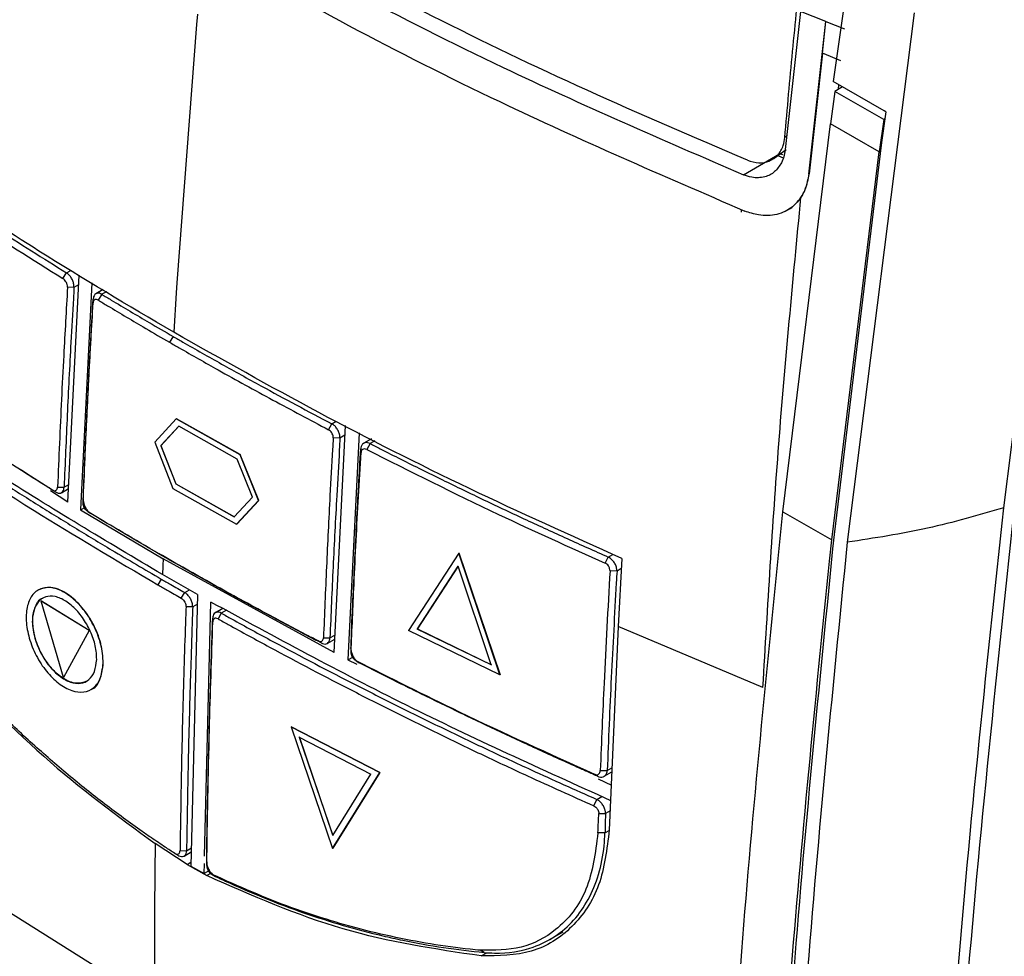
# Model space of a CAD drawing. Extents: x 106 to 315, y 19 to 260.
# Tile 123 of 132: x 259 to 271, y 211 to 222. Entities that reach past the tile are written whole.
import ezdxf

# ---------------------------------------------------------------- set-up
doc = ezdxf.new("R2010")
doc.units = 0
doc.layers.get('0').update_dxf_attribs({"linetype": 'CONTINUOUS'})

msp = doc.modelspace()

# ---------------------------------------------------------------- linework, layer by layer
at = {"color": 7, "linetype": 'CONTINUOUS'}
for p, q in [((269.422, 223.012), (269.237, 221.703)), ((261.434, 222.527), (261.423, 222.404)), ((268.837, 222.563), (268.647, 220.868)), ((269.147, 222.439), (268.837, 222.563)), ((270.23, 222.546), (269.408, 216.05)), ((261.423, 222.404), (261.18, 219.231)), ((268.938, 220.567), (269.147, 222.439)), ((269.104, 222.049), (269.148, 222.439)), ((269.147, 222.439), (269.148, 222.439)), ((269.148, 222.439), (269.375, 222.349)), ((269.104, 222.049), (268.942, 220.569)), ((269.332, 221.958), (269.104, 222.049)), ((269.86, 221.344), (269.237, 221.703)), ((269.303, 221.665), (269.298, 221.605)), ((269.257, 221.582), (269.202, 221.185)), ((269.352, 221.637), (269.257, 221.582)), ((269.856, 221.236), (269.257, 221.582)), ((269.883, 221.33), (269.831, 220.953)), ((269.883, 221.33), (269.86, 221.344)), ((268.619, 216.425), (269.202, 221.185)), ((269.801, 220.84), (269.202, 221.185)), ((269.856, 221.236), (269.801, 220.84)), ((269.871, 221.245), (269.856, 221.236)), ((269.831, 220.953), (269.247, 216.144)), ((268.134, 220.559), (268.578, 220.817)), ((268.512, 220.761), (268.659, 220.869)), ((268.619, 220.805), (268.578, 220.817)), ((269.218, 216.079), (269.801, 220.84)), ((268.625, 220.764), (268.571, 220.787)), ((268.938, 220.567), (268.942, 220.569)), ((271.329, 216.474), (271.843, 220.538)), ((268.107, 220.133), (268.107, 220.101)), ((268.676, 220.126), (268.679, 220.128)), ((259.783, 219.285), (259.828, 219.356)), ((259.842, 216.542), (259.981, 219.328)), ((260.138, 219.232), (259.999, 216.446)), ((261.18, 219.231), (261.172, 219.11)), ((259.918, 219.175), (259.839, 219.179)), ((260.275, 219.149), (260.187, 219.098)), ((261.172, 219.11), (261.142, 218.626)), ((260.153, 218.987), (260.154, 219.031)), ((260.259, 219.092), (260.215, 219.021)), ((261.134, 218.575), (261.091, 218.504)), ((261.174, 217.564), (260.91, 217.277)), ((261.176, 217.565), (261.174, 217.564)), ((261.956, 217.124), (261.174, 217.564)), ((261.958, 217.125), (261.176, 217.565)), ((261.204, 217.473), (260.983, 217.235)), ((261.206, 217.475), (260.985, 217.236)), ((261.92, 217.07), (261.204, 217.473)), ((263.043, 217.431), (263.083, 217.503)), ((263.111, 214.696), (263.249, 217.482)), ((263.183, 217.327), (263.1, 217.33)), ((263.419, 217.394), (263.281, 214.608)), ((263.568, 217.317), (263.475, 217.264)), ((260.91, 217.277), (261.132, 216.711)), ((260.985, 217.236), (260.983, 217.235)), ((260.983, 217.235), (261.168, 216.765)), ((260.985, 217.236), (261.17, 216.766)), ((263.441, 217.153), (263.438, 217.195)), ((263.552, 217.261), (263.512, 217.188)), ((262.108, 216.602), (261.92, 217.07)), ((261.958, 217.125), (261.956, 217.124)), ((262.183, 216.561), (261.956, 217.124)), ((262.185, 216.562), (261.958, 217.125)), ((259.842, 216.542), (259.629, 216.683)), ((259.694, 216.666), (259.654, 216.691)), ((259.717, 216.728), (259.796, 216.725)), ((259.765, 216.658), (259.851, 216.708)), ((261.132, 216.711), (261.914, 216.271)), ((261.17, 216.766), (261.168, 216.765)), ((261.168, 216.765), (261.885, 216.362)), ((261.17, 216.766), (261.887, 216.363)), ((260.032, 216.581), (260.031, 216.536)), ((261.885, 216.362), (262.108, 216.602)), ((261.916, 216.273), (262.185, 216.562)), ((262.185, 216.562), (262.183, 216.561)), ((259.999, 216.446), (260.059, 216.48)), ((259.999, 216.446), (261.012, 215.845)), ((261.914, 216.271), (262.183, 216.561)), ((260.086, 216.427), (260.125, 216.402)), ((268.619, 216.425), (269.218, 216.079)), ((261.916, 216.273), (261.914, 216.271)), ((269.19, 215.817), (269.218, 216.079)), ((261, 215.885), (260.962, 215.91)), ((263.111, 214.696), (261.012, 215.845)), ((264.641, 215.918), (264.022, 214.966)), ((264.643, 215.919), (264.641, 215.918)), ((265.145, 214.424), (264.641, 215.918)), ((264.643, 215.919), (265.147, 214.425)), ((266.438, 215.794), (266.476, 215.869)), ((266.643, 215.849), (266.596, 215.016)), ((264.632, 215.756), (264.131, 214.985)), ((264.133, 214.987), (264.634, 215.757)), ((265.04, 214.547), (264.632, 215.756)), ((260.989, 215.599), (260.947, 215.528)), ((261.436, 215.409), (261.005, 215.654)), ((266.583, 215.697), (266.497, 215.698)), ((259.481, 215.466), (259.479, 215.464)), ((261.235, 215.363), (261.277, 215.433)), ((261.436, 215.409), (261.353, 212.077)), ((259.518, 215.329), (259.516, 215.328)), ((259.789, 214.389), (259.516, 215.328)), ((260.103, 214.966), (259.516, 215.328)), ((260.105, 214.967), (259.518, 215.329)), ((261.375, 215.257), (261.293, 215.259)), ((261.522, 212.197), (261.599, 215.316)), ((261.746, 215.239), (261.653, 215.186)), ((261.622, 215.074), (261.622, 215.119)), ((261.726, 215.18), (261.686, 215.111)), ((266.596, 215.016), (266.488, 212.52)), ((268.374, 214.269), (266.596, 215.016)), ((260.103, 214.966), (259.789, 214.389)), ((260.105, 214.967), (259.791, 214.39)), ((260.105, 214.967), (260.103, 214.966)), ((262.98, 214.877), (263.059, 214.876)), ((265.145, 214.424), (264.022, 214.966)), ((264.133, 214.987), (264.131, 214.985)), ((265.04, 214.547), (264.131, 214.985)), ((264.133, 214.987), (265.042, 214.548)), ((262.952, 214.815), (262.914, 214.839)), ((263.027, 214.809), (263.119, 214.862)), ((263.281, 214.608), (263.347, 214.646)), ((263.317, 214.745), (263.319, 214.702)), ((263.281, 214.608), (263.391, 214.556)), ((263.383, 214.594), (263.419, 214.571)), ((259.791, 214.39), (259.789, 214.389)), ((265.147, 214.425), (265.145, 214.424)), ((260.126, 214.244), (260.128, 214.245)), ((262.584, 213.786), (262.582, 213.785)), ((262.582, 213.785), (263.67, 213.224)), ((262.582, 213.785), (263.092, 212.295)), ((263.672, 213.225), (262.584, 213.786)), ((262.682, 213.66), (263.563, 213.205)), ((262.682, 213.66), (263.095, 212.453)), ((263.097, 212.455), (262.684, 213.661)), ((263.092, 212.295), (263.67, 213.224)), ((263.672, 213.225), (263.094, 212.296)), ((263.095, 212.453), (263.563, 213.205)), ((263.672, 213.225), (263.67, 213.224)), ((266.344, 213.18), (266.311, 213.202)), ((266.377, 213.248), (266.463, 213.248)), ((266.426, 213.179), (266.519, 213.232)), ((266.351, 213.148), (266.516, 213.069)), ((266.297, 212.817), (266.335, 212.895)), ((266.36, 212.722), (266.442, 212.723)), ((266.435, 212.486), (266.349, 212.484)), ((261.306, 212.096), (260.914, 212.354)), ((260.907, 210.39), (257.97, 212.23)), ((261.191, 212.211), (261.154, 212.233)), ((261.22, 212.267), (261.3, 212.266)), ((261.27, 212.2), (261.358, 212.251)), ((263.094, 212.296), (263.092, 212.295)), ((261.306, 212.096), (261.547, 211.96)), ((261.517, 211.985), (261.52, 212.109)), ((261.547, 212.128), (261.547, 212.083)), ((261.353, 212.077), (261.517, 211.985)), ((261.581, 212.022), (261.517, 211.985)), ((261.613, 211.975), (261.655, 211.95)), ((265.756, 211.176), (265.921, 211.271)), ((264.954, 211.017), (264.903, 211.044))]:
    msp.add_line(p, q, dxfattribs=at)
at = {"color": 8, "linetype": 'CONTINUOUS'}
for p, q in [((268.665, 221.031), (268.642, 221.014)), ((259.828, 219.356), (259.881, 219.386)), ((259.975, 219.207), (259.918, 219.175)), ((260.316, 219.124), (260.259, 219.092)), ((263.083, 217.503), (263.138, 217.534)), ((263.243, 217.362), (263.183, 217.327)), ((263.612, 217.295), (263.552, 217.261)), ((259.796, 216.725), (259.853, 216.758)), ((266.476, 215.869), (266.531, 215.9)), ((266.636, 215.728), (266.583, 215.697)), ((261.277, 215.433), (261.334, 215.466)), ((261.433, 215.29), (261.375, 215.257)), ((261.789, 215.216), (261.726, 215.18)), ((263.059, 214.876), (263.121, 214.912)), ((266.463, 213.248), (266.521, 213.282)), ((266.335, 212.895), (266.397, 212.931)), ((266.498, 212.755), (266.442, 212.723)), ((266.435, 212.486), (266.493, 212.519)), ((261.3, 212.266), (261.359, 212.3)), ((261.306, 212.096), (261.354, 212.124)), ((261.603, 211.992), (261.547, 211.96)), ((264.917, 210.975), (264.987, 211.015))]:
    msp.add_line(p, q, dxfattribs=at)
at = {"color": 7, "linetype": 'CONTINUOUS'}
for points, knots in [([(261.555, 223.788), (262.141, 223.459), (263.316, 222.799), (265.488, 221.705), (267.139, 220.989), (268.134, 220.559)], [0, 0, 0, 0, 0.2837922, 0.568689, 1, 1, 1, 1]), ([(268.183, 220.737), (267.523, 221.02), (266.201, 221.585), (264.157, 222.565), (262.822, 223.291), (262.087, 223.691)], [0, 0, 0, 0, 0.309467, 0.619606, 1, 1, 1, 1]), ([(261.508, 223.372), (262.096, 223.042), (263.273, 222.381), (265.465, 221.275), (267.137, 220.552), (268.152, 220.113)], [0, 0, 0, 0, 0.282158, 0.564318, 1, 1, 1, 1]), ([(268.642, 221.014), (268.658, 221.192), (268.704, 221.717), (268.755, 222.245), (268.789, 222.594)], [0, 0, 0, 0, 0.338712, 1, 1, 1, 1]), ([(261.142, 218.626), (260.584, 218.955), (259.217, 219.761), (257.966, 220.629), (257.225, 221.142)], [0, 0, 0, 0, 0.407869, 1, 1, 1, 1]), ([(257.297, 220.932), (257.748, 220.618), (258.552, 220.057), (259.407, 219.521), (259.783, 219.285)], [0, 0, 0, 0, 0.5599979, 1, 1, 1, 1]), ([(257.344, 221.001), (257.38, 220.976), (257.556, 220.851), (257.805, 220.677), (258.165, 220.43), (258.456, 220.235), (258.75, 220.041), (259.039, 219.853), (259.396, 219.624), (259.684, 219.445), (259.828, 219.356)], [0, 0, 0, 0, 0.04431, 0.22155, 0.310169, 0.487411, 0.57603, 0.664649, 0.832313, 1, 1, 1, 1]), ([(268.183, 220.737), (268.231, 220.723), (268.325, 220.694), (268.457, 220.719), (268.562, 220.794), (268.624, 220.899), (268.637, 220.981), (268.642, 221.014)], [0, 0, 0, 0, 0.213239, 0.426424, 0.640996, 0.857324, 1, 1, 1, 1]), ([(268.647, 220.868), (268.645, 220.853), (268.641, 220.824), (268.629, 220.769), (268.614, 220.732), (268.603, 220.707)], [0, 0, 0, 0, 0.252557, 0.505114, 1, 1, 1, 1]), ([(268.603, 220.707), (268.577, 220.667), (268.525, 220.587), (268.395, 220.524), (268.258, 220.515), (268.168, 220.547), (268.134, 220.559)], [0, 0, 0, 0, 0.264733, 0.528226, 0.821521, 1, 1, 1, 1]), ([(268.938, 220.567), (268.922, 220.486), (268.897, 220.364), (268.814, 220.24), (268.738, 220.163), (268.647, 220.106), (268.546, 220.069), (268.435, 220.055), (268.303, 220.061), (268.208, 220.094), (268.152, 220.113)], [0, 0, 0, 0, 0.214444, 0.32048, 0.426506, 0.532531, 0.638552, 0.744577, 0.850604, 1, 1, 1, 1]), ([(268.84, 220.279), (268.86, 220.311), (268.911, 220.395), (268.93, 220.503), (268.942, 220.569)], [0, 0, 0, 0, 0.378636, 1, 1, 1, 1]), ([(268.374, 214.269), (268.433, 215.262), (268.55, 217.247), (268.744, 219.268), (268.84, 220.279)], [0, 0, 0, 0, 0.500018, 1, 1, 1, 1]), ([(268.678, 220.13), (268.689, 220.135), (268.754, 220.168), (268.801, 220.228), (268.84, 220.279)], [0, 0, 0, 0, 0.158328, 1, 1, 1, 1]), ([(259.918, 219.175), (259.918, 219.187), (259.917, 219.214), (259.904, 219.259), (259.882, 219.302), (259.855, 219.336), (259.836, 219.35), (259.828, 219.356)], [0, 0, 0, 0, 0.19277, 0.406452, 0.621913, 0.837409, 1, 1, 1, 1]), ([(259.839, 219.179), (259.838, 219.19), (259.837, 219.212), (259.822, 219.245), (259.803, 219.27), (259.789, 219.28), (259.783, 219.285)], [0, 0, 0, 0, 0.27941, 0.558666, 0.779189, 1, 1, 1, 1]), ([(259.839, 219.179), (259.823, 218.9), (259.796, 218.44), (259.764, 217.803), (259.739, 217.265), (259.724, 216.907), (259.717, 216.728)], [0, 0, 0, 0, 0.339999, 0.56, 0.78, 1, 1, 1, 1]), ([(259.918, 219.175), (259.916, 219.13), (259.902, 218.906), (259.873, 218.384), (259.834, 217.611), (259.809, 217.02), (259.796, 216.725)], [0, 0, 0, 0, 0.054672, 0.273356, 0.636666, 1, 1, 1, 1]), ([(260.259, 219.092), (260.249, 219.097), (260.228, 219.107), (260.198, 219.106), (260.173, 219.09), (260.157, 219.063), (260.155, 219.041), (260.154, 219.031)], [0, 0, 0, 0, 0.191572, 0.405507, 0.619798, 0.83446, 1, 1, 1, 1]), ([(260.031, 216.536), (260.033, 216.581), (260.042, 216.81), (260.065, 217.331), (260.102, 218.102), (260.136, 218.692), (260.153, 218.987)], [0, 0, 0, 0, 0.056088, 0.280446, 0.64021, 1, 1, 1, 1]), ([(260.032, 216.581), (260.034, 216.626), (260.043, 216.855), (260.066, 217.376), (260.096, 217.999), (260.128, 218.588), (260.145, 218.883), (260.154, 219.031)], [0, 0, 0, 0, 0.056115, 0.280573, 0.640274, 0.820135, 1, 1, 1, 1]), ([(260.215, 219.021), (260.208, 219.024), (260.195, 219.03), (260.177, 219.029), (260.162, 219.019), (260.155, 219.003), (260.153, 218.991), (260.153, 218.987)], [0, 0, 0, 0, 0.2218782, 0.4439294, 0.6623443, 0.8760555, 1, 1, 1, 1]), ([(260.215, 219.021), (260.254, 218.997), (260.37, 218.928), (260.564, 218.812), (260.817, 218.663), (260.993, 218.56), (261.091, 218.504)], [0, 0, 0, 0, 0.133724, 0.401173, 0.668622, 1, 1, 1, 1]), ([(260.259, 219.092), (260.298, 219.068), (260.414, 218.999), (260.608, 218.883), (260.861, 218.734), (261.037, 218.632), (261.134, 218.575)], [0, 0, 0, 0, 0.133871, 0.401614, 0.669357, 1, 1, 1, 1]), ([(266.643, 215.849), (266.016, 216.132), (264.742, 216.707), (262.906, 217.634), (261.73, 218.295), (261.142, 218.626)], [0, 0, 0, 0, 0.32685, 0.663081, 1, 1, 1, 1]), ([(261.091, 218.504), (261.131, 218.481), (261.328, 218.367), (261.748, 218.129), (262.357, 217.794), (262.814, 217.552), (263.043, 217.431)], [0, 0, 0, 0, 0.062046, 0.310233, 0.655069, 1, 1, 1, 1]), ([(261.134, 218.575), (261.174, 218.552), (261.371, 218.439), (261.729, 218.236), (262.194, 217.979), (262.645, 217.734), (262.937, 217.58), (263.083, 217.503)], [0, 0, 0, 0, 0.062114, 0.310574, 0.559033, 0.779503, 1, 1, 1, 1]), ([(259.654, 216.691), (259.177, 216.992), (258.324, 217.529), (257.523, 218.091), (257.17, 218.339)], [0, 0, 0, 0, 0.559991, 1, 1, 1, 1]), ([(261.005, 215.654), (260.321, 216.06), (258.957, 216.868), (257.711, 217.738), (257.09, 218.171)], [0, 0, 0, 0, 0.50166, 1, 1, 1, 1]), ([(257.201, 218.026), (257.236, 218.001), (257.41, 217.877), (257.726, 217.656), (258.296, 217.268), (258.878, 216.885), (259.473, 216.509), (259.925, 216.23), (260.429, 215.925), (260.787, 215.717), (260.989, 215.599)], [0, 0, 0, 0, 0.029221, 0.146102, 0.262985, 0.496764, 0.613646, 0.730529, 0.847411, 1, 1, 1, 1]), ([(257.155, 217.957), (257.19, 217.933), (257.364, 217.809), (258.101, 217.294), (259.308, 216.496), (260.436, 215.83), (260.947, 215.528)], [0, 0, 0, 0, 0.02919, 0.145951, 0.613129, 1, 1, 1, 1]), ([(263.099, 217.33), (263.099, 217.338), (263.099, 217.354), (263.089, 217.38), (263.075, 217.404), (263.058, 217.421), (263.047, 217.428), (263.043, 217.431)], [0, 0, 0, 0, 0.21473, 0.429545, 0.643764, 0.857556, 1, 1, 1, 1]), ([(263.183, 217.327), (263.183, 217.34), (263.182, 217.366), (263.167, 217.41), (263.142, 217.452), (263.113, 217.484), (263.092, 217.497), (263.083, 217.503)], [0, 0, 0, 0, 0.1907672, 0.4055021, 0.620044, 0.8344378, 1, 1, 1, 1]), ([(263.099, 217.33), (263.097, 217.283), (263.083, 217.047), (263.054, 216.52), (263.016, 215.748), (262.992, 215.168), (262.98, 214.877)], [0, 0, 0, 0, 0.057328, 0.286638, 0.643307, 1, 1, 1, 1]), ([(263.183, 217.327), (263.18, 217.28), (263.167, 217.045), (263.137, 216.518), (263.096, 215.747), (263.072, 215.166), (263.059, 214.876)], [0, 0, 0, 0, 0.057355, 0.286771, 0.643373, 1, 1, 1, 1]), ([(263.317, 214.745), (263.319, 214.789), (263.327, 215.008), (263.35, 215.524), (263.387, 216.296), (263.421, 216.895), (263.438, 217.195)], [0, 0, 0, 0, 0.053891, 0.269457, 0.634716, 1, 1, 1, 1]), ([(263.552, 217.261), (263.542, 217.265), (263.519, 217.275), (263.487, 217.272), (263.459, 217.255), (263.442, 217.228), (263.44, 217.205), (263.438, 217.195)], [0, 0, 0, 0, 0.193438, 0.406442, 0.621128, 0.837216, 1, 1, 1, 1]), ([(263.512, 217.188), (263.502, 217.191), (263.483, 217.198), (263.46, 217.192), (263.445, 217.176), (263.442, 217.16), (263.441, 217.153)], [0, 0, 0, 0, 0.280342, 0.55967, 0.779775, 1, 1, 1, 1]), ([(263.512, 217.188), (264.047, 216.919), (265.001, 216.44), (265.999, 215.991), (266.438, 215.794)], [0, 0, 0, 0, 0.5599894, 1, 1, 1, 1]), ([(263.552, 217.261), (263.594, 217.239), (263.804, 217.132), (264.099, 216.984), (264.524, 216.775), (264.866, 216.609), (265.211, 216.446), (265.55, 216.287), (265.97, 216.094), (266.307, 215.944), (266.476, 215.869)], [0, 0, 0, 0, 0.044214, 0.221074, 0.309502, 0.486362, 0.57479, 0.663219, 0.831597, 1, 1, 1, 1]), ([(263.319, 214.702), (263.331, 214.979), (263.35, 215.434), (263.381, 216.071), (263.409, 216.611), (263.43, 216.972), (263.441, 217.153)], [0, 0, 0, 0, 0.34, 0.559999, 0.78, 1, 1, 1, 1]), ([(259.694, 216.666), (259.658, 216.688), (259.509, 216.78), (259.363, 216.872), (259.252, 216.943)], [0, 0, 0, 0, 0.242396, 1, 1, 1, 1]), ([(259.654, 216.691), (259.663, 216.687), (259.68, 216.679), (259.701, 216.686), (259.714, 216.704), (259.716, 216.72), (259.717, 216.728)], [0, 0, 0, 0, 0.279643, 0.559246, 0.779616, 1, 1, 1, 1]), ([(259.694, 216.666), (259.703, 216.661), (259.724, 216.651), (259.754, 216.651), (259.778, 216.666), (259.793, 216.692), (259.795, 216.715), (259.796, 216.725)], [0, 0, 0, 0, 0.184515, 0.399025, 0.613455, 0.827986, 1, 1, 1, 1]), ([(260.032, 216.581), (260.032, 216.569), (260.033, 216.542), (260.047, 216.498), (260.07, 216.455), (260.097, 216.421), (260.117, 216.408), (260.125, 216.402)], [0, 0, 0, 0, 0.189396, 0.403729, 0.618616, 0.833745, 1, 1, 1, 1]), ([(260.086, 216.427), (260.08, 216.431), (260.067, 216.441), (260.051, 216.463), (260.038, 216.488), (260.031, 216.514), (260.031, 216.529), (260.031, 216.536)], [0, 0, 0, 0, 0.202404, 0.404683, 0.61118, 0.828109, 1, 1, 1, 1]), ([(271.329, 216.474), (271.022, 216.384), (270.408, 216.202), (269.742, 216.101), (269.408, 216.05)], [0, 0, 0, 0, 0.5, 1, 1, 1, 1]), ([(270.363, 204.402), (270.468, 206.388), (270.678, 210.36), (271.112, 214.436), (271.329, 216.474)], [0, 0, 0, 0, 0.500001, 1, 1, 1, 1]), ([(260.962, 215.91), (260.925, 215.931), (260.739, 216.039), (260.446, 216.21), (260.193, 216.362), (260.086, 216.427)], [0, 0, 0, 0, 0.12611, 0.630555, 1, 1, 1, 1]), ([(261, 215.885), (260.963, 215.907), (260.777, 216.014), (260.485, 216.186), (260.232, 216.338), (260.125, 216.402)], [0, 0, 0, 0, 0.126235, 0.631181, 1, 1, 1, 1]), ([(267.79, 205.934), (267.889, 207.68), (268.084, 211.14), (268.442, 214.675), (268.619, 216.425)], [0, 0, 0, 0, 0.504941, 1, 1, 1, 1]), ([(271.45, 216.404), (271.23, 214.334), (270.79, 210.195), (270.581, 206.162), (270.476, 204.146)], [0, 0, 0, 0, 0.499999, 1, 1, 1, 1]), ([(269.247, 216.144), (269.062, 214.293), (268.69, 210.553), (268.499, 206.898), (268.403, 205.051)], [0, 0, 0, 0, 0.494733, 1, 1, 1, 1]), ([(269.408, 216.05), (269.222, 214.18), (268.85, 210.44), (268.66, 206.785), (268.564, 204.957)], [0, 0, 0, 0, 0.499993, 1, 1, 1, 1]), ([(262.914, 214.839), (262.873, 214.861), (262.668, 214.968), (262.236, 215.198), (261.624, 215.531), (261.183, 215.783), (260.962, 215.91)], [0, 0, 0, 0, 0.061592, 0.307963, 0.653931, 1, 1, 1, 1]), ([(262.952, 214.815), (262.911, 214.836), (262.706, 214.943), (262.34, 215.138), (261.727, 215.471), (261.285, 215.723), (261, 215.885)], [0, 0, 0, 0, 0.061655, 0.308279, 0.554903, 1, 1, 1, 1]), ([(261.012, 215.845), (261.011, 215.81), (261.008, 215.746), (261.006, 215.682), (261.005, 215.654)], [0, 0, 0, 0, 0.560001, 1, 1, 1, 1]), ([(266.583, 215.697), (266.582, 215.71), (266.581, 215.736), (266.564, 215.779), (266.538, 215.82), (266.506, 215.851), (266.485, 215.863), (266.476, 215.869)], [0, 0, 0, 0, 0.1960107, 0.4089395, 0.622239, 0.8365073, 1, 1, 1, 1]), ([(266.497, 215.698), (266.496, 215.708), (266.495, 215.729), (266.48, 215.759), (266.46, 215.782), (266.446, 215.79), (266.438, 215.794)], [0, 0, 0, 0, 0.27971, 0.559222, 0.779527, 1, 1, 1, 1]), ([(268.384, 205.481), (268.48, 207.202), (268.67, 210.611), (269.018, 214.093), (269.19, 215.817)], [0, 0, 0, 0, 0.5048988, 1, 1, 1, 1]), ([(260.989, 215.599), (261.028, 215.576), (261.095, 215.537), (261.191, 215.482), (261.248, 215.45), (261.277, 215.433)], [0, 0, 0, 0, 0.406863, 0.703429, 1, 1, 1, 1]), ([(266.497, 215.698), (266.471, 215.239), (266.425, 214.419), (266.392, 213.606), (266.377, 213.248)], [0, 0, 0, 0, 0.560001, 1, 1, 1, 1]), ([(266.583, 215.697), (266.58, 215.649), (266.566, 215.406), (266.542, 214.971), (266.512, 214.394), (266.486, 213.819), (266.471, 213.439), (266.463, 213.248)], [0, 0, 0, 0, 0.059057, 0.295287, 0.531515, 0.765753, 1, 1, 1, 1]), ([(260.276, 214.564), (260.269, 214.503), (260.254, 214.38), (260.168, 214.258), (260.043, 214.202), (259.89, 214.22), (259.729, 214.309), (259.575, 214.462), (259.448, 214.656), (259.362, 214.875), (259.323, 215.091), (259.34, 215.279), (259.407, 215.42), (259.519, 215.496), (259.663, 215.499), (259.823, 215.432), (259.981, 215.297), (260.121, 215.114), (260.222, 214.902), (260.272, 214.711), (260.275, 214.605), (260.276, 214.564)], [0, 0, 0, 0, 0.053864, 0.107683, 0.162009, 0.214503, 0.269567, 0.322113, 0.376545, 0.4301, 0.483745, 0.538118, 0.590664, 0.645707, 0.698146, 0.752581, 0.805968, 0.859611, 0.913985, 0.966853, 1, 1, 1, 1]), ([(260.278, 214.565), (260.272, 214.644), (260.261, 214.803), (260.157, 215.06), (260.002, 215.282), (259.818, 215.441), (259.629, 215.514), (259.53, 215.482), (259.481, 215.465)], [0, 0, 0, 0, 0.167338, 0.333762, 0.500129, 0.667278, 0.834424, 1, 1, 1, 1]), ([(260.947, 215.528), (260.986, 215.505), (261.053, 215.467), (261.149, 215.412), (261.207, 215.379), (261.235, 215.363)], [0, 0, 0, 0, 0.40643, 0.703214, 1, 1, 1, 1]), ([(260.197, 214.611), (260.191, 214.56), (260.179, 214.458), (260.107, 214.356), (260.003, 214.31), (259.875, 214.325), (259.741, 214.399), (259.613, 214.527), (259.506, 214.689), (259.434, 214.871), (259.402, 215.052), (259.416, 215.208), (259.472, 215.326), (259.565, 215.39), (259.686, 215.392), (259.819, 215.336), (259.951, 215.224), (260.067, 215.071), (260.152, 214.894), (260.193, 214.734), (260.196, 214.645), (260.197, 214.611)], [0, 0, 0, 0, 0.0538608, 0.1076784, 0.1620012, 0.2144948, 0.2695609, 0.3221129, 0.3765463, 0.4300981, 0.4837381, 0.5381118, 0.5906635, 0.6457112, 0.6981498, 0.7525811, 0.8059654, 0.8596094, 0.9139854, 0.9668577, 1, 1, 1, 1]), ([(260.074, 214.345), (260.032, 214.332), (259.948, 214.304), (259.79, 214.365), (259.637, 214.497), (259.509, 214.684), (259.427, 214.897), (259.4, 215.106), (259.439, 215.266), (259.491, 215.356), (259.534, 215.364), (259.534, 215.364)], [0, 0, 0, 0, 0.1247496, 0.2496315, 0.3742996, 0.4996646, 0.6250306, 0.7497261, 0.8746367, 0.9994938, 1, 1, 1, 1]), ([(261.235, 215.363), (261.242, 215.359), (261.255, 215.349), (261.273, 215.327), (261.286, 215.301), (261.292, 215.278), (261.293, 215.264), (261.293, 215.259)], [0, 0, 0, 0, 0.215668, 0.431284, 0.647259, 0.857825, 1, 1, 1, 1]), ([(261.375, 215.257), (261.375, 215.27), (261.374, 215.296), (261.358, 215.34), (261.334, 215.382), (261.305, 215.414), (261.285, 215.428), (261.277, 215.433)], [0, 0, 0, 0, 0.192175, 0.406943, 0.621497, 0.836171, 1, 1, 1, 1]), ([(261.293, 215.259), (261.291, 215.213), (261.283, 214.984), (261.263, 214.368), (261.237, 213.415), (261.226, 212.649), (261.22, 212.267)], [0, 0, 0, 0, 0.045738, 0.228691, 0.614323, 1, 1, 1, 1]), ([(261.375, 215.257), (261.374, 215.211), (261.365, 214.982), (261.355, 214.661), (261.344, 214.295), (261.333, 213.929), (261.324, 213.564), (261.315, 213.135), (261.307, 212.732), (261.303, 212.422), (261.3, 212.266)], [0, 0, 0, 0, 0.0457587, 0.2287926, 0.32031, 0.4118279, 0.5948617, 0.6863788, 0.8431884, 1, 1, 1, 1]), ([(266.509, 212.879), (265.662, 213.262), (263.962, 214.032), (262.389, 214.887), (261.599, 215.316)], [0, 0, 0, 0, 0.498047, 1, 1, 1, 1]), ([(261.547, 212.128), (261.547, 212.174), (261.55, 212.4), (261.555, 212.718), (261.563, 213.082), (261.571, 213.446), (261.58, 213.811), (261.592, 214.242), (261.605, 214.647), (261.616, 214.962), (261.622, 215.119)], [0, 0, 0, 0, 0.0457468, 0.2287367, 0.3202306, 0.4117245, 0.5947145, 0.6862092, 0.8431027, 1, 1, 1, 1]), ([(261.726, 215.18), (261.716, 215.185), (261.694, 215.195), (261.664, 215.193), (261.639, 215.178), (261.625, 215.152), (261.623, 215.129), (261.622, 215.119)], [0, 0, 0, 0, 0.191441, 0.406036, 0.620697, 0.835409, 1, 1, 1, 1]), ([(261.686, 215.111), (261.677, 215.114), (261.659, 215.122), (261.638, 215.114), (261.625, 215.097), (261.623, 215.082), (261.622, 215.074)], [0, 0, 0, 0, 0.279513, 0.559318, 0.779762, 1, 1, 1, 1]), ([(261.726, 215.18), (261.768, 215.157), (261.978, 215.04), (262.527, 214.741), (263.216, 214.38), (263.917, 214.027), (264.448, 213.767), (264.985, 213.51), (265.612, 213.218), (266.066, 213.015), (266.335, 212.895)], [0, 0, 0, 0, 0.028681, 0.143407, 0.372874, 0.4876, 0.602326, 0.717052, 0.831777, 1, 1, 1, 1]), ([(261.547, 212.083), (261.557, 212.638), (261.573, 213.631), (261.607, 214.633), (261.622, 215.074)], [0, 0, 0, 0, 0.559998, 1, 1, 1, 1]), ([(261.686, 215.111), (261.728, 215.087), (261.938, 214.971), (262.487, 214.671), (263.175, 214.31), (263.875, 213.955), (264.406, 213.694), (264.943, 213.436), (265.571, 213.142), (266.026, 212.939), (266.297, 212.817)], [0, 0, 0, 0, 0.028649, 0.143246, 0.372454, 0.487051, 0.601648, 0.716245, 0.830842, 1, 1, 1, 1]), ([(262.914, 214.839), (262.921, 214.836), (262.935, 214.83), (262.955, 214.833), (262.97, 214.844), (262.978, 214.86), (262.98, 214.872), (262.98, 214.877)], [0, 0, 0, 0, 0.216996, 0.433754, 0.652317, 0.863795, 1, 1, 1, 1]), ([(262.952, 214.815), (262.963, 214.81), (262.985, 214.8), (263.016, 214.802), (263.041, 214.817), (263.056, 214.844), (263.058, 214.866), (263.059, 214.876)], [0, 0, 0, 0, 0.191244, 0.405921, 0.620725, 0.835547, 1, 1, 1, 1]), ([(260.87, 212.422), (260.831, 212.449), (260.639, 212.582), (260.295, 212.834), (259.921, 213.133), (259.553, 213.447), (259.263, 213.708), (258.912, 214.045), (258.57, 214.389), (258.307, 214.679), (258.176, 214.824)], [0, 0, 0, 0, 0.040367, 0.201868, 0.363368, 0.444105, 0.605604, 0.686341, 0.843041, 1, 1, 1, 1]), ([(258.243, 214.725), (258.67, 214.274), (259.514, 213.382), (260.451, 212.694), (260.914, 212.354)], [0, 0, 0, 0, 0.505675, 1, 1, 1, 1]), ([(263.317, 214.745), (263.317, 214.733), (263.319, 214.708), (263.334, 214.665), (263.358, 214.623), (263.388, 214.59), (263.41, 214.577), (263.419, 214.571)], [0, 0, 0, 0, 0.1835745, 0.3980409, 0.6123278, 0.8267451, 1, 1, 1, 1]), ([(263.383, 214.594), (263.373, 214.6), (263.354, 214.613), (263.333, 214.644), (263.321, 214.675), (263.32, 214.693), (263.319, 214.702)], [0, 0, 0, 0, 0.279735, 0.559369, 0.779683, 1, 1, 1, 1]), ([(260.128, 214.245), (260.128, 214.245), (260.18, 214.255), (260.247, 214.36), (260.268, 214.497), (260.278, 214.565)], [0, 0, 0, 0, 0.000565, 0.498831, 1, 1, 1, 1]), ([(266.311, 213.202), (265.753, 213.453), (264.756, 213.903), (263.803, 214.383), (263.383, 214.594)], [0, 0, 0, 0, 0.559997, 1, 1, 1, 1]), ([(266.344, 213.18), (266.333, 213.185), (266.312, 213.194), (266.249, 213.222), (266.028, 213.32), (265.736, 213.452), (265.321, 213.643), (264.991, 213.798), (264.582, 213.993), (264.257, 214.151), (263.929, 214.314), (263.676, 214.44), (263.505, 214.527), (263.419, 214.571)], [0, 0, 0, 0, 0.010505, 0.021009, 0.063026, 0.231097, 0.315132, 0.483202, 0.567237, 0.735308, 0.819342, 0.909669, 1, 1, 1, 1]), ([(266.311, 213.202), (266.321, 213.199), (266.34, 213.194), (266.361, 213.206), (266.374, 213.224), (266.376, 213.24), (266.377, 213.248)], [0, 0, 0, 0, 0.279735, 0.558634, 0.778861, 1, 1, 1, 1]), ([(266.344, 213.18), (266.356, 213.176), (266.38, 213.167), (266.415, 213.171), (266.443, 213.189), (266.46, 213.217), (266.462, 213.239), (266.463, 213.248)], [0, 0, 0, 0, 0.197942, 0.412016, 0.629595, 0.84589, 1, 1, 1, 1]), ([(266.297, 212.817), (266.307, 212.812), (266.325, 212.801), (266.346, 212.774), (266.358, 212.746), (266.359, 212.73), (266.36, 212.722)], [0, 0, 0, 0, 0.279763, 0.55921, 0.77985, 1, 1, 1, 1]), ([(266.442, 212.723), (266.441, 212.736), (266.439, 212.762), (266.423, 212.806), (266.396, 212.846), (266.366, 212.878), (266.344, 212.89), (266.335, 212.895)], [0, 0, 0, 0, 0.197713, 0.411554, 0.625335, 0.839866, 1, 1, 1, 1]), ([(266.349, 212.484), (266.351, 212.529), (266.355, 212.608), (266.358, 212.687), (266.36, 212.722)], [0, 0, 0, 0, 0.560002, 1, 1, 1, 1]), ([(266.442, 212.723), (266.441, 212.699), (266.439, 212.651), (266.438, 212.572), (266.436, 212.517), (266.435, 212.486)], [0, 0, 0, 0, 0.302538, 0.605082, 1, 1, 1, 1]), ([(266.349, 212.484), (266.317, 212.241), (266.252, 211.754), (265.883, 211.294), (265.422, 211.046), (265.076, 211.045), (264.903, 211.044)], [0, 0, 0, 0, 0.279688, 0.559472, 0.779725, 1, 1, 1, 1]), ([(266.488, 212.52), (266.459, 212.285), (266.401, 211.814), (266.052, 211.303), (265.554, 210.981), (265.129, 210.977), (264.917, 210.975)], [0, 0, 0, 0, 0.249217, 0.498821, 0.749809, 1, 1, 1, 1]), ([(264.954, 211.017), (264.996, 211.014), (265.208, 210.999), (265.513, 211.049), (265.83, 211.207), (266.059, 211.405), (266.299, 211.746), (266.416, 212.128), (266.432, 212.432), (266.435, 212.486)], [0, 0, 0, 0, 0.051918, 0.261195, 0.397349, 0.533275, 0.668743, 0.94158, 1, 1, 1, 1]), ([(261.154, 212.233), (261.115, 212.259), (261.048, 212.302), (260.954, 212.365), (260.898, 212.403), (260.87, 212.422)], [0, 0, 0, 0, 0.407076, 0.703526, 1, 1, 1, 1]), ([(260.914, 212.354), (260.91, 211.986), (260.904, 211.329), (260.906, 210.677), (260.907, 210.39)], [0, 0, 0, 0, 0.56, 1, 1, 1, 1]), ([(261.154, 212.233), (261.161, 212.23), (261.174, 212.222), (261.193, 212.222), (261.209, 212.231), (261.218, 212.246), (261.219, 212.26), (261.22, 212.267)], [0, 0, 0, 0, 0.206113, 0.412259, 0.61818, 0.8241, 1, 1, 1, 1]), ([(261.191, 212.211), (261.201, 212.206), (261.222, 212.194), (261.253, 212.192), (261.279, 212.204), (261.297, 212.229), (261.299, 212.254), (261.3, 212.266)], [0, 0, 0, 0, 0.179467, 0.385317, 0.591179, 0.797033, 1, 1, 1, 1]), ([(261.547, 212.128), (261.547, 212.117), (261.549, 212.091), (261.564, 212.048), (261.589, 212.006), (261.62, 211.97), (261.643, 211.957), (261.655, 211.95)], [0, 0, 0, 0, 0.1783845, 0.3842374, 0.5900594, 0.7959003, 1, 1, 1, 1]), ([(261.547, 212.083), (261.548, 212.071), (261.551, 212.048), (261.569, 212.014), (261.59, 211.988), (261.605, 211.979), (261.613, 211.975)], [0, 0, 0, 0, 0.27952, 0.559056, 0.779508, 1, 1, 1, 1]), ([(264.903, 211.044), (264.863, 211.048), (264.66, 211.068), (264.294, 211.119), (263.807, 211.211), (263.4, 211.311), (262.995, 211.428), (262.423, 211.615), (261.938, 211.83), (261.613, 211.975)], [0, 0, 0, 0, 0.036827, 0.184167, 0.331507, 0.478848, 0.552506, 0.699847, 1, 1, 1, 1]), ([(264.917, 210.975), (264.35, 211.059), (263.217, 211.227), (262.104, 211.716), (261.547, 211.96)], [0, 0, 0, 0, 0.50001, 1, 1, 1, 1]), ([(261.655, 211.95), (261.694, 211.931), (261.893, 211.837), (262.253, 211.682), (262.736, 211.5), (263.221, 211.346), (263.627, 211.239), (264.038, 211.148), (264.454, 211.072), (264.787, 211.035), (264.954, 211.017)], [0, 0, 0, 0, 0.036735, 0.183707, 0.330679, 0.477651, 0.624622, 0.698096, 0.848911, 1, 1, 1, 1])]:
    msp.add_open_spline(points, degree=3, knots=knots, dxfattribs=at)

doc.saveas('drawing.dxf')
